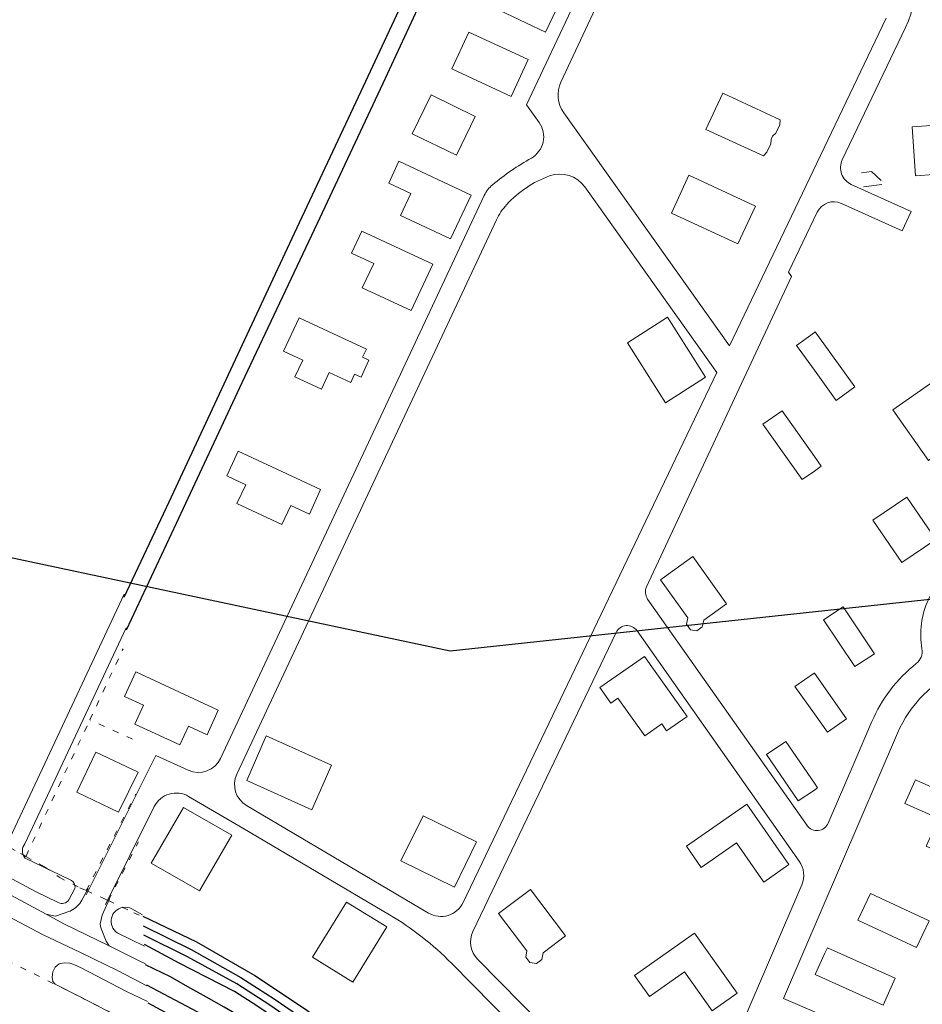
# Model space of a CAD drawing. Header units: metres. Extents: x 63969 to 66720, y 402115 to 403595.
# Tile 34 of 52: x 65870 to 66018, y 402793 to 402954. Entities that reach past the tile are written whole.
import ezdxf

# ---------------------------------------------------------------- set-up
doc = ezdxf.new("R2010")
doc.units = ezdxf.units.M
doc.linetypes.add('PERCEELGRENS', pattern=[2.5, 1, -1.5])
doc.layers.get('0').update_dxf_attribs({"linetype": 'CONTINUOUS'})
for name, color, linetype, lineweight in [('B-GEO-OG-GRENS_perceel-G', 253, 'PERCEELGRENS', 0), ('B-GEO-OG-SLOOT_insteek-G', 253, 'CONTINUOUS', 0), ('B-GEO-OG-VERH_kntgesl-G', 253, 'CONTINUOUS', 0), ('BS-BEBOUWING', 253, 'CONTINUOUS', 0), ('BS-KANT-VERHARDING', 253, 'CONTINUOUS', 0)]:
    doc.layers.add(name, color=color, linetype=linetype, lineweight=lineweight)
for name, color, linetype in [('BS-INSTEEK-SLOOT-KPN', 253, 'CONTINUOUS'), ('BS-OVERIG-KPN', 253, 'CONTINUOUS'), ('BS-WATERLIJN-KPN', 253, 'CONTINUOUS')]:
    doc.layers.add(name, color=color, linetype=linetype)
doc.layers.add('TO-Viewport', color=152, linetype='CONTINUOUS', plot=False)

# ---------------------------------------------------------------- blocks, each defined once
blk = doc.blocks.new('De Krabbenkreek')
at = {"layer": 'BS-BEBOUWING'}
for points in [[(65949.938, 402963.897), (65946.424, 402956.484), (65956.08, 402951.936), (65959.581, 402959.369), (65949.938, 402963.897)], [(65953.243, 402947.431), (65950.44, 402941.392), (65940.75, 402945.89), (65943.553, 402951.93), (65953.243, 402947.431)], [(65994.439, 402937.602), (65994.337, 402936.751), (65993.705, 402935.398), (65993.186, 402934.899), (65992.945, 402934.378), (65992.893, 402933.658), (65992.256, 402932.294), (65991.691, 402931.672), (65982.276, 402936.015), (65985.024, 402941.945), (65994.439, 402937.602)], [(65934.299, 402935.31), (65937.36, 402941.639), (65944.577, 402938.143), (65941.501, 402931.821), (65934.299, 402935.31)], [(66019.46, 402929.622), (66019.528, 402928.655), (66016.515, 402928.443), (66015.956, 402936.414), (66026.949, 402937.185), (66027.44, 402930.182), (66019.46, 402929.622)], [(65930.443, 402927.242), (65934.065, 402925.536), (65932.38, 402921.957), (65940.541, 402918.114), (65943.912, 402925.274), (65932.123, 402930.825), (65930.443, 402927.242)], [(66007.73, 402928.903), (66009.318, 402929.114), (66010.92, 402927.673)], [(65987.503, 402917.323), (65976.628, 402922.341), (65979.503, 402928.508), (65990.378, 402923.49), (65987.503, 402917.323)], [(66008.033, 402926.623), (66011.007, 402927.018)], [(65937.637, 402913.967), (65926.051, 402919.376), (65924.376, 402915.79), (65927.992, 402914.088), (65926.123, 402910.118), (65934.101, 402906.394), (65937.637, 402913.967)], [(65919.435, 402893.553), (65920.695, 402896.275), (65924.243, 402894.621), (65924.879, 402895.991), (65925.936, 402895.502), (65927.22, 402898.276), (65926.167, 402898.763), (65926.795, 402900.114), (65915.818, 402905.23), (65913.266, 402899.737), (65916.393, 402898.28), (65915.128, 402895.546), (65919.435, 402893.553)], [(65975.994, 402905.298), (65969.442, 402901.121), (65975.678, 402891.341), (65982.229, 402895.518), (65975.994, 402905.298)], [(66000, 402902.806), (65997.093, 402900.692), (66000, 402896.644)], [(66000.154, 402902.918), (66000, 402902.806)], [(66000, 402896.644), (66003.562, 402891.684), (66006.623, 402893.91), (66000.154, 402902.918)], [(66018.957, 402894.473), (66024.783, 402886.19), (66018.63, 402881.88), (66012.804, 402890.164), (66018.957, 402894.473)], [(66000, 402880.155), (65998.005, 402878.758), (65991.598, 402887.807), (65994.731, 402890.002), (66000, 402882.561)], [(65912.986, 402871.447), (65914.424, 402874.53), (65917.473, 402873.122), (65919.291, 402877.123), (65905.836, 402883.4), (65903.973, 402879.359), (65907.069, 402877.928), (65905.643, 402874.872), (65912.986, 402871.447)], [(66000, 402882.561), (66001.139, 402880.953)], [(66001.139, 402880.953), (66000, 402880.155)], [(66019.837, 402868.98), (66014.274, 402865.21), (66009.565, 402872.117), (66015.127, 402875.886), (66019.837, 402868.98)], [(65985.667, 402858.444), (65981.941, 402855.78), (65981.692, 402854.684), (65980.813, 402854.056), (65979.748, 402854.234), (65979.12, 402855.113), (65979.297, 402856.177), (65974.854, 402862.392), (65980.142, 402866.172), (65985.667, 402858.444)], [(66009.816, 402850.303), (66004.68, 402857.948), (66001.502, 402855.862), (66006.638, 402848.216), (66009.816, 402850.303)], [(65975.857, 402837.705), (65979.233, 402840.049), (65972.244, 402849.833), (65964.936, 402844.76), (65966.732, 402842.245), (65967.871, 402843.059), (65972.294, 402836.866), (65975.05, 402838.835), (65975.857, 402837.705)], [(65896.292, 402835.388), (65897.731, 402838.472), (65900.779, 402837.063), (65902.598, 402841.065), (65889.143, 402847.341), (65887.28, 402843.3), (65890.376, 402841.87), (65888.95, 402838.814), (65896.292, 402835.388)], [(66000, 402840.468), (65996.825, 402844.946), (65999.974, 402847.141), (66000, 402847.104)], [(66000, 402847.104), (66005.275, 402839.664)], [(66005.275, 402839.664), (66002.126, 402837.469), (66000, 402840.468)], [(65921.072, 402832.098), (65917.865, 402824.796), (65907.234, 402829.586), (65910.44, 402836.888), (65921.072, 402832.098)], [(66000, 402829.158), (65995.329, 402835.958), (65992.198, 402833.829), (65997.363, 402826.258)], [(65886.308, 402824.408), (65889.476, 402830.921), (65882.596, 402834.212), (65879.47, 402827.679), (65886.308, 402824.408)], [(66016.634, 402829.645), (66028.72, 402824.262), (66024.866, 402815.82), (66018.246, 402818.837), (66020.313, 402823.364), (66014.759, 402825.838), (66016.419, 402829.475)], [(66016.634, 402829.645), (66016.52, 402829.696), (66016.419, 402829.475)], [(65997.363, 402826.258), (66000, 402828.018)], [(66000, 402828.018), (66000.537, 402828.376), (66000, 402829.158)], [(65891.629, 402816.074), (65899.521, 402811.568), (65904.791, 402820.654), (65896.899, 402825.16), (65891.629, 402816.074)], [(65988.959, 402825.696), (65995.838, 402815.84), (65991.738, 402812.978), (65987.263, 402819.391), (65981.506, 402815.373), (65979.102, 402818.817), (65988.959, 402825.696)], [(65932.448, 402816.444), (65941.193, 402812.155), (65944.805, 402819.553), (65936.057, 402823.822), (65932.448, 402816.444)], [(65959.325, 402804.184), (65955.671, 402801.423), (65955.451, 402800.32), (65954.589, 402799.669), (65953.52, 402799.819), (65952.869, 402800.68), (65953.017, 402801.749), (65948.411, 402807.844), (65953.597, 402811.763), (65959.325, 402804.184)], [(66018.773, 402806.64), (66009.198, 402811.104), (66007.123, 402806.763), (66016.697, 402802.298), (66018.773, 402806.64)], [(65930.141, 402805.649), (65924.603, 402796.638), (65918.016, 402800.687), (65923.554, 402809.697), (65930.141, 402805.649)], [(65980.42, 402804.627), (65987.372, 402794.821), (65983.293, 402791.929), (65978.77, 402798.309), (65973.043, 402794.249), (65970.614, 402797.675), (65980.42, 402804.627)], [(66002.151, 402802.219), (66013.227, 402797.24), (66011.242, 402792.863), (66000.137, 402797.855), (66001.662, 402801.217)], [(66001.662, 402801.217), (66002.122, 402802.232), (66002.151, 402802.219)]]:
    blk.add_lwpolyline(points, dxfattribs=at)

msp = doc.modelspace()

# ---------------------------------------------------------------- linework, layer by layer
at = {"layer": 'B-GEO-OG-GRENS_perceel-G'}
for points in [[(65772.8, 402886.12), (65781.44, 402879.67), (65786.64, 402875.84), (65797.98, 402867.53), (65812.26, 402857.11), (65823.93, 402849.21), (65837.52, 402838.81), (65845.7, 402832.86), (65855.75, 402826.12), (65866.65, 402819.7), (65868.55, 402818.64), (65870.29, 402817.66), (65870.72, 402817.42), (65871.16, 402817.18)], [(65881.61, 402839.49), (65887.03, 402851.08)], [(65871.18, 402817.22), (65881.61, 402839.49)], [(65888.57, 402836.36), (65881.61, 402839.49)], [(65881.02, 402811.58), (65889.09, 402827.34)], [(65831.74, 402823.04), (65833.35, 402821.92), (65853.04, 402808.62), (65865.8, 402801.33), (65879.92, 402794.25), (65891.33, 402788.46)], [(65884.63, 402809.95), (65889.54, 402819.53)], [(65871.16, 402817.18), (65871.18, 402817.22)], [(65871.16, 402817.18), (65874.19, 402815.48), (65876.59, 402813.76), (65879.96, 402812.05), (65881.02, 402811.58)], [(65881.02, 402811.58), (65883.56, 402810.46), (65884.63, 402809.95)], [(65884.63, 402809.95), (65888.77, 402807.97), (65890.24, 402807.34)]]:
    msp.add_lwpolyline(points, dxfattribs=at)
at = {"layer": 'B-GEO-OG-SLOOT_insteek-G'}
for points in [[(65887.2, 402860.06), (65868.57, 402820.27)], [(65870.98, 402819.21), (65887.52, 402854.55)], [(65866.49, 402819.44), (65865.64, 402819.79), (65865.11, 402819.78), (65864.6, 402819.42), (65864.15, 402818.95), (65863.72, 402818.28), (65863.41, 402817.62), (65863.46, 402816.97), (65864.13, 402816.12), (65865.17, 402815.47), (65872.75, 402811.44)], [(65878.27, 402813.39), (65871.04, 402816.9)], [(65878.15, 402810.05), (65879.16, 402811.91)], [(65872.75, 402811.44), (65876.45, 402809.64)], [(65890.23, 402807.6), (65888.49, 402808.58)], [(65890.52, 402802.5), (65886.06, 402804.7)], [(65891.05, 402793.44), (65887.57, 402795.11), (65880.2, 402798.93), (65879.01, 402799.48), (65878.34, 402799.73), (65877.39, 402799.77), (65876.6, 402799.61), (65875.96, 402799.09), (65875.58, 402798.32), (65875.44, 402797.44), (65875.54, 402796.74), (65875.94, 402796.29), (65879.92, 402794.25), (65887.25, 402790.45), (65891.33, 402788.46)]]:
    msp.add_lwpolyline(points, dxfattribs=at)
for points in [[(65871.04, 402816.9, -0.375873), (65870.98, 402819.21)], [(65879.16, 402812.4, 0.282727), (65878.27, 402813.39)], [(65879.16, 402811.91, 0.097945), (65879.16, 402812.4)], [(65876.45, 402809.64, 0.386224), (65878.15, 402810.05)], [(65886.98, 402808.83, 0.66647), (65886.06, 402804.7)], [(65888.49, 402808.58, 0.172333), (65886.98, 402808.83)]]:
    msp.add_lwpolyline(points, format="xyb", dxfattribs=at)
at = {"layer": 'B-GEO-OG-VERH_kntgesl-G'}
for points in [[(65656.89, 402961.07), (65664.99, 402955.19), (65673.83, 402948.85), (65685.97, 402940.06), (65695.67, 402933.13), (65707.34, 402924.74), (65720.65, 402915.08), (65731.84, 402907.07), (65744.38, 402898.06), (65755.25, 402890.27), (65783.02, 402869.92), (65811.23, 402849.49), (65827.65, 402837.75), (65840.36, 402828.38), (65852, 402820.47), (65862.29, 402814.26), (65874.48, 402807.71)], [(65840.82, 402824.57), (65842.35, 402823.47), (65848.49, 402819.27), (65854.97, 402815.02), (65862.83, 402810.23), (65873.89, 402804.39), (65880.1, 402801.48), (65886.24, 402798.45), (65890.9, 402796.03)], [(65880.29, 402809.99), (65881.34, 402811.9)], [(65883.31, 402806.02), (65883.3, 402806.17), (65883.6, 402807.56), (65884.81, 402810.22)], [(65874.48, 402807.71), (65875.98, 402807.39), (65878.17, 402808.16), (65878.38, 402808.24), (65878.58, 402808.33)], [(65874.48, 402807.71), (65877.36, 402806.16), (65884.75, 402802.53)], [(65883.46, 402805.36), (65884.29, 402803.33), (65884.75, 402802.53)], [(65884.75, 402802.53), (65889.69, 402800.1), (65890.69, 402799.59)]]:
    msp.add_lwpolyline(points, dxfattribs=at)
for points in [[(65878.58, 402808.33, 0.151804), (65880.29, 402809.99)], [(65883.31, 402806.02, 0.079964), (65883.46, 402805.36)]]:
    msp.add_lwpolyline(points, format="xyb", dxfattribs=at)
at = {"layer": 'BS-INSTEEK-SLOOT-KPN'}
for points in [[(65890.24, 402807.41), (65899.06, 402803.18), (65908.59, 402797.72), (65916.68, 402792.33), (65924.06, 402786.96), (65930.33, 402781.53), (65931.11, 402780.97), (65932.62, 402779.52), (65939.34, 402773.07), (65944.76, 402767.68), (65949.06, 402763.49), (65952.19, 402760.21)], [(65948.86, 402757.64), (65943.24, 402763.58), (65936.11, 402770.62), (65932.51, 402774.41), (65926.5, 402779.31), (65921.24, 402783.83), (65915.4, 402788.35), (65908.87, 402792.76), (65905.26, 402795.08), (65896.21, 402799.73), (65890.51, 402802.79)]]:
    msp.add_lwpolyline(points, dxfattribs=at)
for points in [[(65960.94, 403010.58, 0), (65951.16, 402990.11, 0), (65939.39, 402964.94, 0), (65929.47, 402943.54, 0), (65918.78, 402920.63, 0), (65906.44, 402894.59, 0), (65895.69, 402871.6, 0), (65887.54, 402854.15, 0)], [(65887.23, 402859.55, 0), (65894.57, 402875.14, 0), (65905.4, 402898.42, 0), (65915.04, 402919.04, 0), (65925.95, 402942.26, 0), (65935.15, 402962.06, 0), (65943.53, 402979.89, 0), (65952.68, 402999.54, 0), (65957.51, 403009.51, 0)], [(65891.06, 402793.22, 0), (65900.9, 402787.92, 0), (65909.83, 402782.45, 0), (65914.49, 402778.97, 0), (65915.06, 402778.17, 0), (65914.87, 402777.09, 0), (65913.76, 402775.71, 0), (65912.62, 402775.26, 0), (65911.15, 402775.24, 0)]]:
    msp.add_polyline3d(points, dxfattribs=at)
at = {"layer": 'BS-KANT-VERHARDING'}
for p, q in [((65997.73, 403035.62), (65952.98, 402940.02)), ((65981.19, 402992.04), (65958.59, 402943.75)), ((65986.12, 402900.61), (66011.75, 402954.18)), ((66004.57, 402931.06), (66014.91, 402952.67)), ((65959.05, 402938.74), (65986.12, 402900.61)), ((66006.04, 402927.03), (66015.82, 402922.59)), ((66004.41, 402923.92), (66014.37, 402919.41)), ((65995.78, 402912.68), (66000.47, 402922.48)), ((66015.82, 402922.59), (66014.37, 402919.41)), ((65972.58, 402861.24), (65996.29, 402911.95)), ((65995.78, 402912.68), (65996.29, 402911.95)), ((65942.59, 402809.63), (65984.05, 402896.28)), ((65972.76, 402859.24), (65998.8, 402822.24)), ((65944.21, 402804.9), (65967.59, 402853.76)), ((65971.03, 402854.05), (65997.54, 402816.39)), ((65881.01, 402810.87), (65892.39, 402833.66)), ((66006.51, 402832.47), (66002.27, 402822.6)), ((65906.6, 402821.77), (65897.74, 402826.98)), ((65884.14, 402809.31), (65892.14, 402825.32)), ((65906.6, 402821.77), (65930.56, 402807.61)), ((65997.94, 402812.51), (65983.89, 402779.76)), ((65944.97, 402800.36), (65969.52, 402775.52)), ((65940.7, 402799.71), (65967.35, 402772.74)), ((66011.24, 402786.97), (65994.98, 402793.95))]:
    msp.add_line(p, q, dxfattribs=at)
for points in [[(65952.98, 402940.02), (65955.04, 402937.13, -0.444179), (65953.75, 402931.33, 0.043083), (65947.41, 402926.97, 0.111578), (65946.06, 402925.23), (65902.97, 402833.19, -0.410837), (65897.7, 402831.24), (65892.39, 402833.66)], [(65984.05, 402896.28), (65962.51, 402926.61, 0.338229), (65956.71, 402928.41, 0.120178), (65949.72, 402923.72, 0.075962), (65948.04, 402921.21), (65905.63, 402830.61, 0.38641), (65907.22, 402825.47), (65936.95, 402807.91)], [(66022.5, 402867.36), (66018.64, 402859.15, 0.155222), (66017.58, 402851.09, -0.2766), (66016.66, 402848.69, 0.125023), (66009.4, 402839.21), (66006.51, 402832.47)], [(66030.3, 402850.01, 0.031775), (66024.12, 402847.83, 0.19286), (66013.59, 402837.32), (65994.98, 402793.95)]]:
    msp.add_lwpolyline(points, format="xyb", dxfattribs=at)
for centre, radius, start, end in [((66001.38, 402959.14), 15, 334.4314, 44.7331), ((65963.12, 402941.63), 5, 154.9155, 215.3802), ((66007.27, 402929.76), 3, 154.4314, 245.6149), ((66003.17, 402921.19), 3, 65.6149, 154.4314), ((65974.39, 402860.39), 2, 154.9396, 215.1442), ((65969.39, 402852.9), 2, 35.1442, 154.4314), ((65895.72, 402823.53), 4, 59.5338, 153.4618), ((66000.43, 402823.39), 2, 215.1442, 336.7742), ((65994.27, 402814.09), 4, 336.7742, 35.1442), ((65938.98, 402811.35), 4, 239.4236, 334.4314), ((65905.13, 402764.57), 50, 44.6563, 59.4236), ((65947.82, 402803.17), 4, 154.4314, 224.6563)]:
    msp.add_arc(centre, radius, start, end, dxfattribs=at)
at = {"layer": 'BS-OVERIG-KPN'}
for points in [[(65897.63, 402795.87, 0), (65894.79, 402797.47, 0), (65890.7, 402799.47, 0)], [(65890.89, 402796.19, 0), (65899.21, 402791.74, 0), (65906.46, 402787.46, 0), (65911.5, 402784.16, 0), (65915.58, 402781.13, 0), (65920.33, 402777.3, 0), (65926.16, 402772.11, 0), (65933.1, 402765.56, 0)], [(65900.66, 402794.17, 0), (65897.63, 402795.87, 0)], [(65934.54, 402768.14, 0), (65925.31, 402776.74, 0), (65919.38, 402781.76, 0), (65913.43, 402786.24, 0), (65906.42, 402790.84, 0), (65903.58, 402792.53, 0), (65900.66, 402794.17, 0)]]:
    msp.add_polyline3d(points, dxfattribs=at)
at = {"layer": 'BS-WATERLIJN-KPN'}
for points in [[(65890.33, 402805.84), (65898.19, 402801.97), (65906.29, 402797.4), (65911.73, 402793.89), (65918.48, 402789.25), (65925.63, 402783.77), (65929.04, 402780.78), (65934.38, 402776.13), (65938.55, 402772.14), (65948.01, 402762.26), (65949.73, 402760.34)], [(65948.45, 402759.15), (65946.58, 402761.16), (65937.21, 402770.89), (65933.3, 402775.09), (65928.22, 402779.84), (65924.83, 402782.8), (65917.74, 402788.24), (65911.04, 402792.85), (65905.62, 402796.35), (65897.54, 402800.76), (65890.42, 402804.28)]]:
    msp.add_lwpolyline(points, dxfattribs=at)
at = {"layer": 'TO-Viewport'}
msp.add_lwpolyline([(65446.1, 403089.49), (65725.62, 403030.06), (65698.46, 402902.23), (65940.5, 402850.8), (66276.42, 402886.97), (66216.98, 403253.29), (65522.44, 403400.87), (65446.1, 403089.49)], dxfattribs=at)

# ---------------------------------------------------------------- block references
msp.add_blockref('De Krabbenkreek', (0, 0))

doc.saveas('drawing.dxf')
